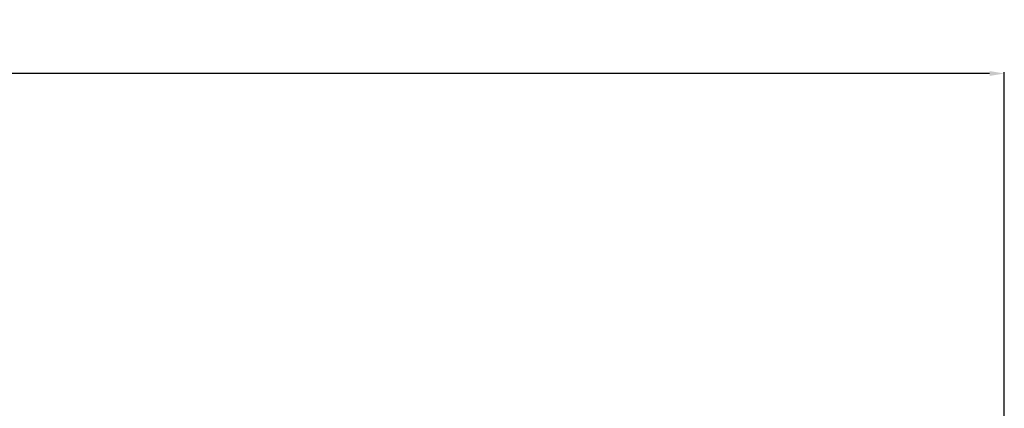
# Model space of a CAD drawing. Header units: millimetres. Extents: x 3278 to 6066, y 2420 to 4375.
# Tile 105 of 256: x 4703 to 4823, y 3041 to 3088. Entities that reach past the tile are written whole.
import ezdxf

# ---------------------------------------------------------------- set-up
doc = ezdxf.new("R2010")
doc.units = ezdxf.units.MM
doc.layers.add('AM_5', color=3, linetype='Continuous', lineweight=25)
doc.styles.get("Standard").update_dxf_attribs({"font": 'ISOCP.SHX'})
doc.dimstyles.new('Standard$0', dxfattribs={"dimtxt": 0.18, "dimasz": 0.18, "dimexe": 0.18, "dimexo": 0.0625, "dimgap": 0.09, "dimtad": 0, "dimtih": 1, "dimtoh": 1, "dimdec": 4, "dimzin": 0, "dimdsep": 46, "dimtxsty": 'STANDARD', "dimcen": 0.09, "dimadec": 0, "dimazin": 0, "dimtfac": 1, "dimtdec": 4, "dimtofl": 0, "dimtmove": 0, "dimatfit": 3, "dimfxl": 1, "dimtolj": 1, "dimtzin": 0, "dimarcsym": 0})

# ---------------------------------------------------------------- blocks, each defined once
blk = doc.blocks.new('*D27')
at = {"layer": 'AM_5', "color": 0, "lineweight": -2, "transparency": 16777216}
for p, q in [((3558.23, 3039.84), (3558.23, 3081.99)), ((3560.03, 3081.81), (4177.25, 3081.81)), ((4821.57, 3081.81), (4204.34, 3081.81)), ((4823.37, 3039.84), (4823.37, 3081.99))]:
    blk.add_line(p, q, dxfattribs=at)
at = {"layer": 'AM_5', "color": 0, "transparency": 16777216}
for points in [[(3560.03, 3082.11), (3560.03, 3081.51), (3558.23, 3081.81)], [(4821.57, 3082.11), (4821.57, 3081.51), (4823.37, 3081.81)]]:
    blk.add_solid(points, dxfattribs=at)
at = {"layer": 'Defpoints', "color": 0, "transparency": 16777216}
for p in [(4823.37, 3081.81), (3558.23, 3039.78), (4823.37, 3039.78)]:
    blk.add_point(p, dxfattribs=at)
at = {"layer": 'AM_5', "color": 0, "transparency": 16777216, "insert": (4190.8, 3081.81), "char_height": 10, "attachment_point": 5}
blk.add_mtext('\\A1;126,5', dxfattribs=at)

msp = doc.modelspace()

# ---------------------------------------------------------------- dimensions: what is measured, and where the dimension line sits
at = {"layer": 'AM_5'}
dim = msp.add_linear_dim(base=(4823.369, 3081.815), p1=(3558.226, 3039.781), p2=(4823.369, 3039.781), text='126,5', dimstyle='Standard$0', override={"dimtxt": 10, "dimasz": 1.8, "dimdec": 1}, dxfattribs=at)
dim.commit()
dim.dimension.update_dxf_attribs({"geometry": '*D27', "text_midpoint": (4190.797, 3081.815)})

doc.saveas('drawing.dxf')
